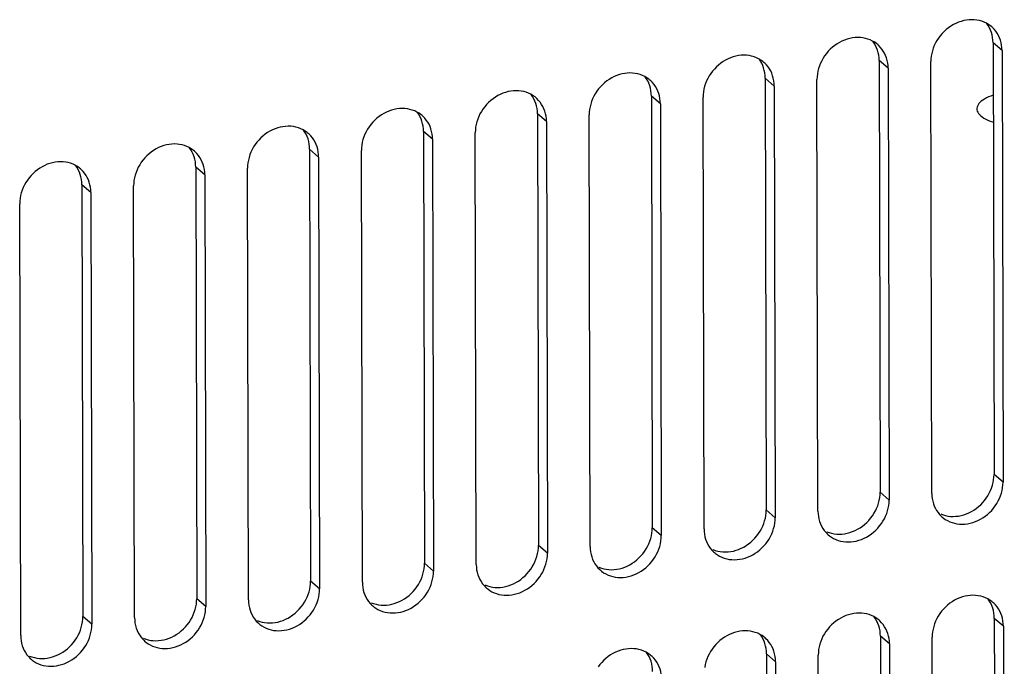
# Model space of a CAD drawing. Header units: millimetres. Extents: x -2579 to 1363, y -329 to 2298.
# Tile 184 of 256: x 99 to 163, y 886 to 927. Entities that reach past the tile are written whole.
import ezdxf

# ---------------------------------------------------------------- set-up
doc = ezdxf.new("R2010")
doc.units = ezdxf.units.MM
doc.header["$LTSCALE"] = 30.734
doc.layers.get('0').update_dxf_attribs({"linetype": 'CONTINUOUS'})

msp = doc.modelspace()

# ---------------------------------------------------------------- linework, layer by layer
at = {"color": 7}
for p, q in [((161.511, 926.961), (161.419, 927.094)), ((154.14, 925.812), (154.048, 925.945)), ((161.823, 925.845), (161.886, 897.914)), ((146.769, 924.663), (146.677, 924.797)), ((154.451, 924.696), (154.515, 896.765)), ((139.398, 923.514), (139.305, 923.648)), ((147.08, 923.547), (147.143, 895.616)), ((132.026, 922.365), (131.934, 922.499)), ((139.709, 922.399), (139.772, 894.467)), ((124.655, 921.217), (124.563, 921.35)), ((132.338, 921.25), (132.401, 893.318)), ((117.284, 920.068), (117.192, 920.201)), ((124.966, 920.101), (125.029, 892.17)), ((109.913, 918.919), (109.82, 919.052)), ((117.595, 918.952), (117.658, 891.021)), ((102.541, 917.77), (102.449, 917.903)), ((110.224, 917.803), (110.287, 889.872)), ((102.853, 916.654), (102.916, 888.723)), ((161.596, 889.719), (161.503, 889.853)), ((154.224, 888.57), (154.132, 888.704)), ((161.907, 888.603), (161.97, 860.672)), ((146.853, 887.421), (146.761, 887.555)), ((154.536, 887.455), (154.599, 859.523)), ((139.482, 886.273), (139.39, 886.406)), ((147.164, 886.306), (147.227, 858.375))]:
    msp.add_line(p, q, dxfattribs=at)
at = {"color": 2}
for p, q in [((162.405, 925.342), (161.823, 925.845)), ((155.034, 924.193), (154.451, 924.696)), ((147.663, 923.044), (147.08, 923.547)), ((140.292, 921.895), (139.709, 922.399)), ((132.92, 920.747), (132.338, 921.25)), ((125.549, 919.598), (124.966, 920.101)), ((118.178, 918.449), (117.595, 918.952)), ((110.807, 917.3), (110.224, 917.803)), ((103.435, 916.151), (102.853, 916.654)), ((162.469, 897.411), (161.886, 897.914)), ((155.097, 896.262), (154.515, 896.765)), ((147.726, 895.113), (147.143, 895.616)), ((140.355, 893.964), (139.772, 894.467)), ((132.984, 892.815), (132.401, 893.318)), ((125.612, 891.666), (125.029, 892.17)), ((118.241, 890.518), (117.658, 891.021)), ((110.87, 889.369), (110.287, 889.872)), ((103.499, 888.22), (102.916, 888.723)), ((162.49, 888.1), (161.907, 888.603)), ((155.118, 886.951), (154.536, 887.455)), ((147.747, 885.803), (147.164, 886.306))]:
    msp.add_line(p, q, dxfattribs=at)
at = {"color": 3}
for p, q in [((162.405, 925.342), (162.469, 897.411)), ((155.034, 924.193), (155.097, 896.262)), ((157.862, 896.693), (157.798, 924.624)), ((150.49, 895.544), (150.427, 923.475)), ((147.663, 923.044), (147.726, 895.113)), ((143.119, 894.395), (143.056, 922.326)), ((140.292, 921.895), (140.355, 893.964)), ((135.748, 893.246), (135.685, 921.177)), ((132.92, 920.747), (132.984, 892.815)), ((125.549, 919.598), (125.612, 891.666)), ((128.377, 892.097), (128.313, 920.029)), ((118.178, 918.449), (118.241, 890.518)), ((121.005, 890.948), (120.942, 918.88)), ((113.634, 889.8), (113.571, 917.731)), ((110.807, 917.3), (110.87, 889.369)), ((106.263, 888.651), (106.2, 916.582)), ((103.435, 916.151), (103.499, 888.22)), ((98.892, 887.502), (98.828, 915.433)), ((162.49, 888.1), (162.553, 860.169)), ((157.946, 859.451), (157.883, 887.382)), ((155.118, 886.951), (155.182, 859.02)), ((147.747, 885.803), (147.81, 857.871)), ((150.575, 858.302), (150.511, 886.233))]:
    msp.add_line(p, q, dxfattribs=at)
for points in [[(161.736, 926.875), (161.665, 926.933), (161.534, 927.027), (161.395, 927.108), (161.249, 927.178), (161.097, 927.236), (160.939, 927.281), (160.776, 927.313), (160.609, 927.332), (160.44, 927.338), (160.269, 927.331), (160.097, 927.311), (159.925, 927.277), (159.753, 927.231), (159.584, 927.172), (159.418, 927.101), (159.256, 927.018), (159.098, 926.924), (158.946, 926.819), (158.8, 926.704), (158.662, 926.579), (158.531, 926.445), (158.41, 926.303), (158.298, 926.153), (158.196, 925.997), (158.104, 925.836), (158.024, 925.669), (157.956, 925.499), (157.899, 925.326), (157.855, 925.151), (157.823, 924.975), (157.805, 924.799), (157.798, 924.624)], [(162.405, 925.342), (162.399, 925.515), (162.379, 925.685), (162.347, 925.851), (162.302, 926.012), (162.244, 926.168), (162.175, 926.316), (162.094, 926.458), (162.002, 926.591), (161.9, 926.715), (161.787, 926.829), (161.736, 926.875)], [(154.364, 925.726), (154.294, 925.785), (154.163, 925.878), (154.024, 925.959), (153.878, 926.029), (153.725, 926.087), (153.567, 926.132), (153.405, 926.164), (153.238, 926.183), (153.069, 926.189), (152.898, 926.182), (152.725, 926.162), (152.553, 926.128), (152.382, 926.082), (152.213, 926.023), (152.047, 925.952), (151.884, 925.87), (151.727, 925.775), (151.574, 925.67), (151.429, 925.555), (151.29, 925.43), (151.16, 925.296), (151.039, 925.154), (150.926, 925.005), (150.824, 924.849), (150.733, 924.687), (150.653, 924.521), (150.585, 924.35), (150.528, 924.177), (150.484, 924.002), (150.452, 923.826), (150.433, 923.651), (150.427, 923.475)], [(155.034, 924.193), (155.027, 924.367), (155.008, 924.536), (154.975, 924.702), (154.93, 924.863), (154.873, 925.019), (154.804, 925.167), (154.723, 925.309), (154.631, 925.442), (154.528, 925.566), (154.416, 925.68), (154.364, 925.726)], [(146.993, 924.578), (146.922, 924.636), (146.792, 924.729), (146.653, 924.811), (146.507, 924.881), (146.354, 924.938), (146.196, 924.983), (146.033, 925.015), (145.867, 925.034), (145.698, 925.04), (145.526, 925.033), (145.354, 925.013), (145.182, 924.98), (145.011, 924.933), (144.842, 924.875), (144.675, 924.804), (144.513, 924.721), (144.355, 924.627), (144.203, 924.521), (144.058, 924.406), (143.919, 924.281), (143.789, 924.147), (143.667, 924.005), (143.555, 923.856), (143.453, 923.7), (143.362, 923.538), (143.282, 923.372), (143.213, 923.201), (143.157, 923.028), (143.113, 922.853), (143.081, 922.677), (143.062, 922.502), (143.056, 922.326)], [(147.663, 923.044), (147.656, 923.218), (147.636, 923.387), (147.604, 923.553), (147.559, 923.714), (147.502, 923.87), (147.433, 924.019), (147.352, 924.16), (147.26, 924.293), (147.157, 924.417), (147.044, 924.532), (146.993, 924.578)], [(139.622, 923.429), (139.551, 923.487), (139.42, 923.58), (139.281, 923.662), (139.135, 923.732), (138.983, 923.789), (138.825, 923.834), (138.662, 923.866), (138.496, 923.886), (138.326, 923.891), (138.155, 923.884), (137.983, 923.864), (137.811, 923.831), (137.64, 923.784), (137.47, 923.726), (137.304, 923.655), (137.142, 923.572), (136.984, 923.478), (136.832, 923.373), (136.686, 923.257), (136.548, 923.132), (136.418, 922.998), (136.296, 922.856), (136.184, 922.707), (136.082, 922.551), (135.991, 922.389), (135.911, 922.223), (135.842, 922.053), (135.785, 921.879), (135.741, 921.704), (135.71, 921.528), (135.691, 921.353), (135.685, 921.177)], [(140.292, 921.895), (140.285, 922.069), (140.265, 922.238), (140.233, 922.404), (140.188, 922.566), (140.131, 922.721), (140.061, 922.87), (139.98, 923.011), (139.888, 923.144), (139.786, 923.268), (139.673, 923.383), (139.622, 923.429)], [(132.251, 922.28), (132.18, 922.338), (132.049, 922.431), (131.91, 922.513), (131.764, 922.583), (131.612, 922.64), (131.454, 922.685), (131.291, 922.718), (131.124, 922.737), (130.955, 922.743), (130.784, 922.735), (130.612, 922.715), (130.44, 922.682), (130.268, 922.636), (130.099, 922.577), (129.933, 922.506), (129.77, 922.423), (129.613, 922.329), (129.461, 922.224), (129.315, 922.108), (129.177, 921.983), (129.046, 921.85), (128.925, 921.708), (128.813, 921.558), (128.711, 921.402), (128.619, 921.24), (128.539, 921.074), (128.471, 920.904), (128.414, 920.731), (128.37, 920.555), (128.338, 920.379), (128.32, 920.204), (128.313, 920.029)], [(132.92, 920.747), (132.914, 920.92), (132.894, 921.089), (132.862, 921.255), (132.817, 921.417), (132.759, 921.572), (132.69, 921.721), (132.609, 921.862), (132.517, 921.995), (132.415, 922.119), (132.302, 922.234), (132.251, 922.28)], [(161.83, 922.454), (161.676, 922.399), (161.529, 922.338), (161.393, 922.274), (161.269, 922.206), (161.158, 922.136), (161.061, 922.063), (160.977, 921.988), (160.908, 921.911), (160.853, 921.832), (160.813, 921.752), (160.788, 921.672), (160.778, 921.591), (160.778, 921.577)], [(124.879, 921.131), (124.809, 921.189), (124.678, 921.282), (124.539, 921.364), (124.393, 921.434), (124.24, 921.492), (124.082, 921.537), (123.92, 921.569), (123.753, 921.588), (123.584, 921.594), (123.413, 921.587), (123.24, 921.566), (123.068, 921.533), (122.897, 921.487), (122.728, 921.428), (122.562, 921.357), (122.399, 921.274), (122.242, 921.18), (122.089, 921.075), (121.944, 920.96), (121.805, 920.835), (121.675, 920.701), (121.554, 920.559), (121.441, 920.409), (121.339, 920.253), (121.248, 920.092), (121.168, 919.925), (121.1, 919.755), (121.043, 919.582), (120.999, 919.407), (120.967, 919.231), (120.948, 919.055), (120.942, 918.88)], [(160.778, 921.577), (160.783, 921.51), (160.803, 921.429), (160.839, 921.35), (160.889, 921.271), (160.954, 921.194), (161.033, 921.118), (161.126, 921.045), (161.233, 920.974), (161.353, 920.906), (161.485, 920.841), (161.629, 920.78), (161.784, 920.722), (161.834, 920.706)], [(125.549, 919.598), (125.542, 919.771), (125.523, 919.941), (125.49, 920.107), (125.445, 920.268), (125.388, 920.423), (125.319, 920.572), (125.238, 920.713), (125.146, 920.846), (125.043, 920.971), (124.931, 921.085), (124.879, 921.131)], [(117.508, 919.982), (117.437, 920.04), (117.307, 920.133), (117.168, 920.215), (117.022, 920.285), (116.869, 920.343), (116.711, 920.388), (116.548, 920.42), (116.382, 920.439), (116.213, 920.445), (116.041, 920.438), (115.869, 920.417), (115.697, 920.384), (115.526, 920.338), (115.357, 920.279), (115.19, 920.208), (115.028, 920.125), (114.87, 920.031), (114.718, 919.926), (114.572, 919.811), (114.434, 919.686), (114.304, 919.552), (114.182, 919.41), (114.07, 919.26), (113.968, 919.104), (113.877, 918.943), (113.797, 918.776), (113.728, 918.606), (113.672, 918.433), (113.628, 918.258), (113.596, 918.082), (113.577, 917.906), (113.571, 917.731)], [(118.178, 918.449), (118.171, 918.622), (118.151, 918.792), (118.119, 918.958), (118.074, 919.119), (118.017, 919.274), (117.948, 919.423), (117.867, 919.565), (117.775, 919.698), (117.672, 919.822), (117.559, 919.936), (117.508, 919.982)], [(110.137, 918.833), (110.066, 918.891), (109.935, 918.985), (109.796, 919.066), (109.65, 919.136), (109.498, 919.194), (109.34, 919.239), (109.177, 919.271), (109.011, 919.29), (108.841, 919.296), (108.67, 919.289), (108.498, 919.269), (108.326, 919.235), (108.155, 919.189), (107.985, 919.13), (107.819, 919.059), (107.657, 918.976), (107.499, 918.882), (107.347, 918.777), (107.201, 918.662), (107.063, 918.537), (106.933, 918.403), (106.811, 918.261), (106.699, 918.111), (106.597, 917.956), (106.506, 917.794), (106.425, 917.627), (106.357, 917.457), (106.3, 917.284), (106.256, 917.109), (106.225, 916.933), (106.206, 916.757), (106.2, 916.582)], [(110.807, 917.3), (110.8, 917.473), (110.78, 917.643), (110.748, 917.809), (110.703, 917.97), (110.646, 918.126), (110.576, 918.274), (110.495, 918.416), (110.403, 918.549), (110.301, 918.673), (110.188, 918.787), (110.137, 918.833)], [(102.766, 917.684), (102.695, 917.743), (102.564, 917.836), (102.425, 917.917), (102.279, 917.987), (102.127, 918.045), (101.969, 918.09), (101.806, 918.122), (101.639, 918.141), (101.47, 918.147), (101.299, 918.14), (101.127, 918.12), (100.955, 918.086), (100.783, 918.04), (100.614, 917.981), (100.448, 917.91), (100.285, 917.828), (100.128, 917.733), (99.976, 917.628), (99.83, 917.513), (99.692, 917.388), (99.561, 917.254), (99.44, 917.112), (99.328, 916.963), (99.226, 916.807), (99.134, 916.645), (99.054, 916.479), (98.986, 916.308), (98.929, 916.135), (98.885, 915.96), (98.853, 915.784), (98.835, 915.609), (98.828, 915.433)], [(103.435, 916.151), (103.429, 916.325), (103.409, 916.494), (103.376, 916.66), (103.332, 916.821), (103.274, 916.977), (103.205, 917.125), (103.124, 917.267), (103.032, 917.4), (102.93, 917.524), (102.817, 917.638), (102.766, 917.684)], [(158.531, 895.159), (158.602, 895.101), (158.733, 895.008), (158.872, 894.926), (159.018, 894.856), (159.17, 894.799), (159.328, 894.754), (159.491, 894.722), (159.658, 894.703), (159.827, 894.697), (159.998, 894.704), (160.17, 894.724), (160.343, 894.757), (160.514, 894.804), (160.683, 894.862), (160.849, 894.933), (161.012, 895.016), (161.169, 895.11), (161.321, 895.215), (161.467, 895.331), (161.605, 895.456), (161.736, 895.59), (161.857, 895.732), (161.969, 895.881), (162.071, 896.037), (162.163, 896.199), (162.243, 896.365), (162.311, 896.536), (162.368, 896.709), (162.412, 896.884), (162.444, 897.06), (162.463, 897.235), (162.469, 897.411)], [(157.862, 896.693), (157.869, 896.519), (157.888, 896.35), (157.921, 896.184), (157.966, 896.023), (158.023, 895.867), (158.092, 895.718), (158.173, 895.577), (158.265, 895.444), (158.367, 895.32), (158.48, 895.205), (158.531, 895.159)], [(151.16, 894.01), (151.231, 893.952), (151.362, 893.859), (151.501, 893.777), (151.647, 893.708), (151.799, 893.65), (151.957, 893.605), (152.12, 893.573), (152.286, 893.554), (152.456, 893.548), (152.627, 893.555), (152.799, 893.575), (152.971, 893.609), (153.142, 893.655), (153.312, 893.713), (153.478, 893.784), (153.64, 893.867), (153.798, 893.962), (153.95, 894.067), (154.096, 894.182), (154.234, 894.307), (154.365, 894.441), (154.486, 894.583), (154.598, 894.732), (154.7, 894.888), (154.791, 895.05), (154.872, 895.216), (154.94, 895.387), (154.997, 895.56), (155.041, 895.735), (155.072, 895.911), (155.091, 896.086), (155.097, 896.262)], [(150.49, 895.544), (150.497, 895.37), (150.517, 895.201), (150.549, 895.035), (150.594, 894.874), (150.652, 894.718), (150.721, 894.569), (150.802, 894.428), (150.894, 894.295), (150.996, 894.171), (151.109, 894.056), (151.16, 894.01)], [(143.789, 892.862), (143.86, 892.804), (143.991, 892.71), (144.129, 892.629), (144.275, 892.559), (144.428, 892.501), (144.586, 892.456), (144.749, 892.424), (144.915, 892.405), (145.085, 892.399), (145.256, 892.406), (145.428, 892.426), (145.6, 892.46), (145.771, 892.506), (145.94, 892.565), (146.107, 892.636), (146.269, 892.718), (146.427, 892.813), (146.579, 892.918), (146.725, 893.033), (146.863, 893.158), (146.993, 893.292), (147.115, 893.434), (147.227, 893.583), (147.329, 893.739), (147.42, 893.901), (147.5, 894.068), (147.569, 894.238), (147.625, 894.411), (147.67, 894.586), (147.701, 894.762), (147.72, 894.938), (147.726, 895.113)], [(143.119, 894.395), (143.126, 894.222), (143.146, 894.052), (143.178, 893.886), (143.223, 893.725), (143.28, 893.569), (143.35, 893.421), (143.43, 893.279), (143.522, 893.146), (143.625, 893.022), (143.738, 892.908), (143.789, 892.862)], [(136.418, 891.713), (136.488, 891.655), (136.619, 891.561), (136.758, 891.48), (136.904, 891.41), (137.057, 891.352), (137.215, 891.307), (137.377, 891.275), (137.544, 891.256), (137.713, 891.25), (137.884, 891.257), (138.057, 891.278), (138.229, 891.311), (138.4, 891.357), (138.569, 891.416), (138.735, 891.487), (138.898, 891.57), (139.056, 891.664), (139.208, 891.769), (139.353, 891.884), (139.492, 892.009), (139.622, 892.143), (139.744, 892.285), (139.856, 892.435), (139.958, 892.591), (140.049, 892.752), (140.129, 892.919), (140.198, 893.089), (140.254, 893.262), (140.298, 893.437), (140.33, 893.613), (140.349, 893.789), (140.355, 893.964)], [(129.046, 890.564), (129.117, 890.506), (129.248, 890.413), (129.387, 890.331), (129.533, 890.261), (129.685, 890.203), (129.843, 890.158), (130.006, 890.126), (130.173, 890.107), (130.342, 890.101), (130.513, 890.108), (130.685, 890.129), (130.858, 890.162), (131.029, 890.208), (131.198, 890.267), (131.364, 890.338), (131.527, 890.421), (131.684, 890.515), (131.836, 890.62), (131.982, 890.735), (132.12, 890.86), (132.251, 890.994), (132.372, 891.136), (132.484, 891.286), (132.586, 891.442), (132.678, 891.603), (132.758, 891.77), (132.826, 891.94), (132.883, 892.113), (132.927, 892.288), (132.959, 892.464), (132.978, 892.64), (132.984, 892.815)], [(135.748, 893.246), (135.755, 893.073), (135.774, 892.903), (135.807, 892.737), (135.852, 892.576), (135.909, 892.421), (135.978, 892.272), (136.059, 892.13), (136.151, 891.997), (136.254, 891.873), (136.366, 891.759), (136.418, 891.713)], [(121.675, 889.415), (121.746, 889.357), (121.877, 889.264), (122.016, 889.182), (122.162, 889.112), (122.314, 889.055), (122.472, 889.01), (122.635, 888.977), (122.801, 888.958), (122.971, 888.952), (123.142, 888.959), (123.314, 888.98), (123.486, 889.013), (123.657, 889.059), (123.827, 889.118), (123.993, 889.189), (124.155, 889.272), (124.313, 889.366), (124.465, 889.471), (124.611, 889.587), (124.749, 889.711), (124.879, 889.845), (125.001, 889.987), (125.113, 890.137), (125.215, 890.293), (125.306, 890.455), (125.387, 890.621), (125.455, 890.791), (125.512, 890.964), (125.556, 891.139), (125.587, 891.316), (125.606, 891.491), (125.612, 891.666)], [(128.377, 892.097), (128.383, 891.924), (128.403, 891.754), (128.436, 891.588), (128.48, 891.427), (128.538, 891.272), (128.607, 891.123), (128.688, 890.982), (128.78, 890.848), (128.882, 890.724), (128.995, 890.61), (129.046, 890.564)], [(121.005, 890.948), (121.012, 890.775), (121.032, 890.605), (121.064, 890.439), (121.109, 890.278), (121.167, 890.123), (121.236, 889.974), (121.317, 889.833), (121.409, 889.7), (121.511, 889.575), (121.624, 889.461), (121.675, 889.415)], [(114.304, 888.266), (114.375, 888.208), (114.505, 888.115), (114.644, 888.033), (114.79, 887.963), (114.943, 887.906), (115.101, 887.861), (115.264, 887.829), (115.43, 887.809), (115.599, 887.803), (115.771, 887.811), (115.943, 887.831), (116.115, 887.864), (116.286, 887.91), (116.455, 887.969), (116.622, 888.04), (116.784, 888.123), (116.942, 888.217), (117.094, 888.322), (117.24, 888.438), (117.378, 888.563), (117.508, 888.697), (117.63, 888.839), (117.742, 888.988), (117.844, 889.144), (117.935, 889.306), (118.015, 889.472), (118.084, 889.642), (118.14, 889.816), (118.185, 889.991), (118.216, 890.167), (118.235, 890.342), (118.241, 890.518)], [(113.634, 889.8), (113.641, 889.626), (113.661, 889.457), (113.693, 889.291), (113.738, 889.129), (113.795, 888.974), (113.864, 888.825), (113.945, 888.684), (114.037, 888.551), (114.14, 888.427), (114.253, 888.312), (114.304, 888.266)], [(161.82, 889.634), (161.749, 889.692), (161.618, 889.785), (161.479, 889.867), (161.333, 889.937), (161.181, 889.994), (161.023, 890.039), (160.86, 890.071), (160.694, 890.09), (160.524, 890.096), (160.353, 890.089), (160.181, 890.069), (160.009, 890.036), (159.838, 889.989), (159.668, 889.931), (159.502, 889.86), (159.34, 889.777), (159.182, 889.683), (159.03, 889.578), (158.884, 889.462), (158.746, 889.337), (158.616, 889.203), (158.494, 889.061), (158.382, 888.912), (158.28, 888.756), (158.189, 888.594), (158.109, 888.428), (158.04, 888.257), (157.983, 888.084), (157.939, 887.909), (157.908, 887.733), (157.889, 887.558), (157.883, 887.382)], [(162.49, 888.1), (162.483, 888.274), (162.463, 888.443), (162.431, 888.609), (162.386, 888.77), (162.329, 888.926), (162.259, 889.075), (162.178, 889.216), (162.086, 889.349), (161.984, 889.473), (161.871, 889.588), (161.82, 889.634)], [(106.933, 887.117), (107.003, 887.059), (107.134, 886.966), (107.273, 886.884), (107.419, 886.814), (107.572, 886.757), (107.73, 886.712), (107.892, 886.68), (108.059, 886.661), (108.228, 886.655), (108.399, 886.662), (108.572, 886.682), (108.744, 886.715), (108.915, 886.762), (109.084, 886.82), (109.25, 886.891), (109.413, 886.974), (109.571, 887.068), (109.723, 887.173), (109.868, 887.289), (110.007, 887.414), (110.137, 887.548), (110.259, 887.69), (110.371, 887.839), (110.473, 887.995), (110.564, 888.157), (110.644, 888.323), (110.713, 888.494), (110.769, 888.667), (110.813, 888.842), (110.845, 889.018), (110.864, 889.193), (110.87, 889.369)], [(106.263, 888.651), (106.27, 888.477), (106.289, 888.308), (106.322, 888.142), (106.367, 887.981), (106.424, 887.825), (106.493, 887.676), (106.574, 887.535), (106.666, 887.402), (106.769, 887.278), (106.881, 887.163), (106.933, 887.117)], [(154.449, 888.485), (154.378, 888.543), (154.247, 888.636), (154.108, 888.718), (153.962, 888.788), (153.81, 888.845), (153.652, 888.89), (153.489, 888.922), (153.322, 888.942), (153.153, 888.948), (152.982, 888.94), (152.81, 888.92), (152.638, 888.887), (152.466, 888.84), (152.297, 888.782), (152.131, 888.711), (151.968, 888.628), (151.811, 888.534), (151.659, 888.429), (151.513, 888.313), (151.375, 888.188), (151.244, 888.054), (151.123, 887.912), (151.011, 887.763), (150.909, 887.607), (150.817, 887.445), (150.737, 887.279), (150.669, 887.109), (150.612, 886.935), (150.568, 886.76), (150.536, 886.584), (150.518, 886.409), (150.511, 886.233)], [(155.118, 886.951), (155.112, 887.125), (155.092, 887.294), (155.06, 887.46), (155.015, 887.622), (154.957, 887.777), (154.888, 887.926), (154.807, 888.067), (154.715, 888.2), (154.613, 888.324), (154.5, 888.439), (154.449, 888.485)], [(99.561, 885.968), (99.632, 885.91), (99.763, 885.817), (99.902, 885.735), (100.048, 885.666), (100.2, 885.608), (100.358, 885.563), (100.521, 885.531), (100.688, 885.512), (100.857, 885.506), (101.028, 885.513), (101.2, 885.533), (101.372, 885.567), (101.544, 885.613), (101.713, 885.671), (101.879, 885.742), (102.042, 885.825), (102.199, 885.92), (102.351, 886.025), (102.497, 886.14), (102.635, 886.265), (102.766, 886.399), (102.887, 886.541), (102.999, 886.69), (103.101, 886.846), (103.193, 887.008), (103.273, 887.174), (103.341, 887.345), (103.398, 887.518), (103.442, 887.693), (103.474, 887.869), (103.492, 888.044), (103.499, 888.22)], [(147.077, 887.336), (147.007, 887.394), (146.876, 887.487), (146.737, 887.569), (146.591, 887.639), (146.438, 887.696), (146.28, 887.741), (146.118, 887.774), (145.951, 887.793), (145.782, 887.799), (145.611, 887.791), (145.438, 887.771), (145.266, 887.738), (145.095, 887.692), (144.926, 887.633), (144.76, 887.562), (144.597, 887.479), (144.439, 887.385), (144.287, 887.28), (144.142, 887.164), (144.003, 887.04), (143.873, 886.906), (143.752, 886.764), (143.639, 886.614), (143.537, 886.458), (143.446, 886.296), (143.366, 886.13), (143.297, 885.96), (143.241, 885.787), (143.197, 885.611), (143.165, 885.435)], [(98.892, 887.502), (98.898, 887.328), (98.918, 887.159), (98.951, 886.993), (98.995, 886.832), (99.053, 886.676), (99.122, 886.527), (99.203, 886.386), (99.295, 886.253), (99.397, 886.129), (99.51, 886.014), (99.561, 885.968)], [(147.747, 885.803), (147.74, 885.976), (147.721, 886.145), (147.688, 886.312), (147.643, 886.473), (147.586, 886.628), (147.517, 886.777), (147.436, 886.918), (147.344, 887.051), (147.241, 887.175), (147.129, 887.29), (147.077, 887.336)], [(139.706, 886.187), (139.635, 886.245), (139.505, 886.338), (139.366, 886.42), (139.22, 886.49), (139.067, 886.548), (138.909, 886.593), (138.746, 886.625), (138.58, 886.644), (138.411, 886.65), (138.239, 886.643), (138.067, 886.622), (137.895, 886.589), (137.724, 886.543), (137.555, 886.484), (137.388, 886.413), (137.226, 886.33), (137.068, 886.236), (136.916, 886.131), (136.77, 886.016), (136.632, 885.891), (136.502, 885.757), (136.38, 885.615), (136.268, 885.465)], [(140.376, 884.654), (140.369, 884.827), (140.349, 884.997), (140.317, 885.163), (140.272, 885.324), (140.215, 885.479), (140.146, 885.628), (140.065, 885.769), (139.973, 885.903), (139.87, 886.027), (139.757, 886.141), (139.706, 886.187)]]:
    msp.add_lwpolyline(points, dxfattribs=at)
at = {"color": 7}
for points in [[(161.661, 926.671), (161.592, 926.82), (161.511, 926.961)], [(161.823, 925.845), (161.816, 926.019), (161.796, 926.188), (161.764, 926.354), (161.719, 926.515), (161.661, 926.671)], [(154.29, 925.522), (154.221, 925.671), (154.14, 925.812)], [(154.451, 924.696), (154.444, 924.87), (154.425, 925.039), (154.392, 925.205), (154.347, 925.366), (154.29, 925.522)], [(146.919, 924.373), (146.85, 924.522), (146.769, 924.663)], [(147.08, 923.547), (147.073, 923.721), (147.054, 923.89), (147.021, 924.056), (146.976, 924.218), (146.919, 924.373)], [(139.548, 923.224), (139.478, 923.373), (139.398, 923.514)], [(139.709, 922.399), (139.702, 922.572), (139.682, 922.741), (139.65, 922.908), (139.605, 923.069), (139.548, 923.224)], [(132.176, 922.075), (132.107, 922.224), (132.026, 922.365)], [(132.338, 921.25), (132.331, 921.423), (132.311, 921.593), (132.279, 921.759), (132.234, 921.92), (132.176, 922.075)], [(124.805, 920.926), (124.736, 921.075), (124.655, 921.217)], [(124.966, 920.101), (124.959, 920.274), (124.94, 920.444), (124.907, 920.61), (124.862, 920.771), (124.805, 920.926)], [(117.434, 919.778), (117.365, 919.926), (117.284, 920.068)], [(117.595, 918.952), (117.588, 919.125), (117.569, 919.295), (117.536, 919.461), (117.491, 919.622), (117.434, 919.778)], [(110.063, 918.629), (109.993, 918.778), (109.913, 918.919)], [(110.224, 917.803), (110.217, 917.977), (110.197, 918.146), (110.165, 918.312), (110.12, 918.473), (110.063, 918.629)], [(102.691, 917.48), (102.622, 917.629), (102.541, 917.77)], [(102.853, 916.654), (102.846, 916.828), (102.826, 916.997), (102.794, 917.163), (102.749, 917.324), (102.691, 917.48)], [(158.435, 895.36), (158.588, 895.302), (158.746, 895.257), (158.908, 895.225), (159.075, 895.206), (159.244, 895.2), (159.415, 895.207), (159.588, 895.227), (159.76, 895.261), (159.931, 895.307), (160.1, 895.366), (160.266, 895.437), (160.429, 895.519), (160.586, 895.614), (160.739, 895.719), (160.884, 895.834), (161.023, 895.959), (161.153, 896.093), (161.274, 896.235), (161.386, 896.384), (161.488, 896.54), (161.58, 896.702), (161.66, 896.868), (161.728, 897.039), (161.785, 897.212), (161.829, 897.387), (161.861, 897.563), (161.88, 897.738), (161.886, 897.914)], [(151.064, 894.211), (151.216, 894.153), (151.374, 894.108), (151.537, 894.076), (151.704, 894.057), (151.873, 894.051), (152.044, 894.058), (152.216, 894.078), (152.388, 894.112), (152.56, 894.158), (152.729, 894.217), (152.895, 894.288), (153.057, 894.37), (153.215, 894.465), (153.367, 894.57), (153.513, 894.685), (153.651, 894.81), (153.782, 894.944), (153.903, 895.086), (154.015, 895.235), (154.117, 895.391), (154.209, 895.553), (154.289, 895.72), (154.357, 895.89), (154.414, 896.063), (154.458, 896.238), (154.49, 896.414), (154.508, 896.59), (154.515, 896.765)], [(143.693, 893.062), (143.845, 893.004), (144.003, 892.959), (144.166, 892.927), (144.332, 892.908), (144.502, 892.902), (144.673, 892.909), (144.845, 892.93), (145.017, 892.963), (145.188, 893.009), (145.357, 893.068), (145.524, 893.139), (145.686, 893.222), (145.844, 893.316), (145.996, 893.421), (146.142, 893.536), (146.28, 893.661), (146.41, 893.795), (146.532, 893.937), (146.644, 894.087), (146.746, 894.243), (146.837, 894.404), (146.917, 894.571), (146.986, 894.741), (147.042, 894.914), (147.087, 895.089), (147.118, 895.265), (147.137, 895.441), (147.143, 895.616)], [(136.321, 891.913), (136.474, 891.855), (136.632, 891.81), (136.795, 891.778), (136.961, 891.759), (137.13, 891.753), (137.302, 891.76), (137.474, 891.781), (137.646, 891.814), (137.817, 891.86), (137.986, 891.919), (138.152, 891.99), (138.315, 892.073), (138.473, 892.167), (138.625, 892.272), (138.77, 892.387), (138.909, 892.512), (139.039, 892.646), (139.161, 892.788), (139.273, 892.938), (139.375, 893.094), (139.466, 893.255), (139.546, 893.422), (139.615, 893.592), (139.671, 893.765), (139.715, 893.94), (139.747, 894.116), (139.766, 894.292), (139.772, 894.467)], [(128.95, 890.764), (129.103, 890.707), (129.261, 890.662), (129.423, 890.629), (129.59, 890.61), (129.759, 890.604), (129.93, 890.612), (130.102, 890.632), (130.275, 890.665), (130.446, 890.711), (130.615, 890.77), (130.781, 890.841), (130.944, 890.924), (131.101, 891.018), (131.254, 891.123), (131.399, 891.239), (131.538, 891.364), (131.668, 891.497), (131.789, 891.639), (131.901, 891.789), (132.003, 891.945), (132.095, 892.107), (132.175, 892.273), (132.243, 892.443), (132.3, 892.616), (132.344, 892.792), (132.376, 892.968), (132.395, 893.143), (132.401, 893.318)], [(121.579, 889.615), (121.731, 889.558), (121.889, 889.513), (122.052, 889.481), (122.219, 889.461), (122.388, 889.456), (122.559, 889.463), (122.731, 889.483), (122.903, 889.516), (123.074, 889.563), (123.244, 889.621), (123.41, 889.692), (123.572, 889.775), (123.73, 889.869), (123.882, 889.974), (124.028, 890.09), (124.166, 890.215), (124.297, 890.349), (124.418, 890.491), (124.53, 890.64), (124.632, 890.796), (124.723, 890.958), (124.804, 891.124), (124.872, 891.294), (124.929, 891.468), (124.973, 891.643), (125.005, 891.819), (125.023, 891.994), (125.029, 892.17)], [(114.208, 888.466), (114.36, 888.409), (114.518, 888.364), (114.681, 888.332), (114.847, 888.313), (115.017, 888.307), (115.188, 888.314), (115.36, 888.334), (115.532, 888.367), (115.703, 888.414), (115.872, 888.472), (116.039, 888.543), (116.201, 888.626), (116.359, 888.72), (116.511, 888.825), (116.657, 888.941), (116.795, 889.066), (116.925, 889.2), (117.047, 889.342), (117.159, 889.491), (117.261, 889.647), (117.352, 889.809), (117.432, 889.975), (117.501, 890.146), (117.557, 890.319), (117.602, 890.494), (117.633, 890.67), (117.652, 890.845), (117.658, 891.021)], [(106.836, 887.318), (106.989, 887.26), (107.147, 887.215), (107.31, 887.183), (107.476, 887.164), (107.645, 887.158), (107.817, 887.165), (107.989, 887.185), (108.161, 887.219), (108.332, 887.265), (108.501, 887.324), (108.667, 887.395), (108.83, 887.477), (108.988, 887.572), (109.14, 887.677), (109.285, 887.792), (109.424, 887.917), (109.554, 888.051), (109.676, 888.193), (109.788, 888.342), (109.89, 888.498), (109.981, 888.66), (110.061, 888.826), (110.13, 888.997), (110.186, 889.17), (110.23, 889.345), (110.262, 889.521), (110.281, 889.696), (110.287, 889.872)], [(161.746, 889.429), (161.676, 889.578), (161.596, 889.719)], [(161.907, 888.603), (161.9, 888.777), (161.88, 888.946), (161.848, 889.112), (161.803, 889.274), (161.746, 889.429)], [(99.465, 886.169), (99.617, 886.111), (99.776, 886.066), (99.938, 886.034), (100.105, 886.015), (100.274, 886.009), (100.445, 886.016), (100.617, 886.036), (100.79, 886.07), (100.961, 886.116), (101.13, 886.175), (101.296, 886.246), (101.459, 886.328), (101.616, 886.423), (101.769, 886.528), (101.914, 886.643), (102.053, 886.768), (102.183, 886.902), (102.304, 887.044), (102.416, 887.194), (102.518, 887.349), (102.61, 887.511), (102.69, 887.678), (102.758, 887.848), (102.815, 888.021), (102.859, 888.196), (102.891, 888.372), (102.91, 888.548), (102.916, 888.723)], [(154.374, 888.28), (154.305, 888.429), (154.224, 888.57)], [(154.536, 887.455), (154.529, 887.628), (154.509, 887.798), (154.477, 887.964), (154.432, 888.125), (154.374, 888.28)], [(147.003, 887.131), (146.934, 887.28), (146.853, 887.421)], [(147.164, 886.306), (147.157, 886.479), (147.138, 886.649), (147.105, 886.815), (147.06, 886.976), (147.003, 887.131)], [(139.632, 885.982), (139.563, 886.131), (139.482, 886.273)], [(139.793, 885.157), (139.786, 885.33), (139.767, 885.5), (139.734, 885.666), (139.689, 885.827), (139.632, 885.982)]]:
    msp.add_lwpolyline(points, dxfattribs=at)

doc.saveas('drawing.dxf')
